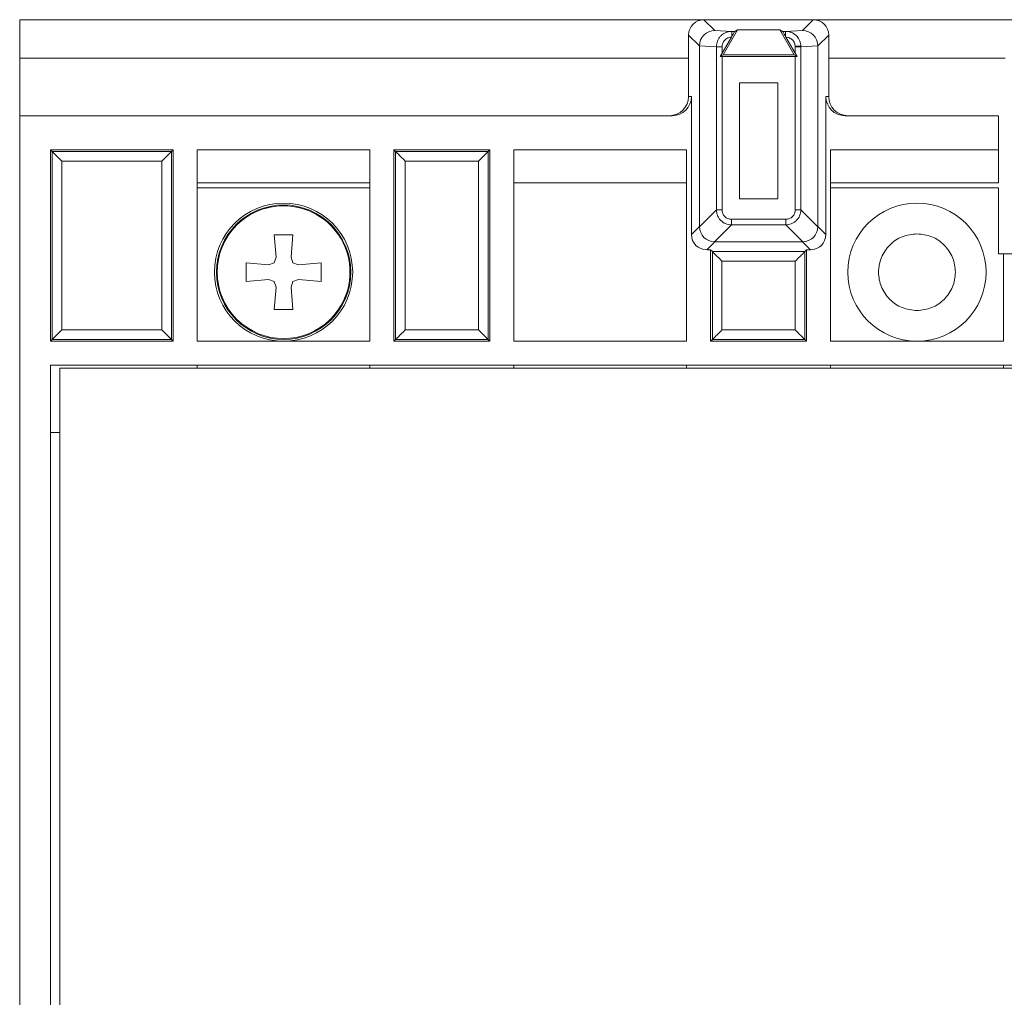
# Model space of a CAD drawing. Header units: millimetres. Extents: x -85 to 520, y 111 to 242.
# Tile 3 of 37: x -85 to -33, y 177 to 228. Entities that reach past the tile are written whole.
import ezdxf

# ---------------------------------------------------------------- set-up
doc = ezdxf.new("R2010")
doc.units = ezdxf.units.MM

msp = doc.modelspace()

# ---------------------------------------------------------------- linework, layer by layer
at = {"color": 7, "linetype": 'Continuous', "lineweight": 15}
for p, q in [((-84.654, 225.615), (-84.654, 227.616)), ((-84.654, 227.616), (-49.004, 227.616)), ((-43.304, 227.616), (-49.004, 227.616)), ((-48.439, 227.051), (-49.004, 227.616)), ((-43.304, 227.616), (-43.868, 227.051)), ((-43.304, 227.616), (-32.504, 227.616)), ((-49.238, 226.251), (-49.804, 226.816)), ((-49.804, 226.816), (-49.804, 225.615)), ((-48.439, 227.051), (-47.554, 227.008)), ((-48.007, 225.79), (-47.257, 227.09)), ((-47.554, 227.008), (-47.398, 227.008)), ((-47.398, 227.008), (-47.257, 227.09)), ((-47.257, 227.09), (-45.051, 227.09)), ((-44.3, 225.79), (-45.051, 227.09)), ((-45.051, 227.09), (-44.909, 227.008)), ((-44.909, 227.008), (-44.754, 227.008)), ((-44.754, 227.008), (-43.868, 227.051)), ((-42.504, 226.816), (-43.069, 226.251)), ((-42.504, 225.615), (-42.504, 226.816)), ((-48.356, 226.209), (-49.238, 226.251)), ((-49.238, 216.846), (-49.238, 226.251)), ((-48.061, 225.866), (-47.575, 226.708)), ((-47.575, 226.708), (-47.553, 226.745)), ((-44.754, 226.745), (-44.732, 226.708)), ((-44.732, 226.708), (-44.246, 225.866)), ((-43.951, 226.209), (-43.952, 226.247)), ((-43.069, 226.251), (-43.951, 226.209)), ((-43.069, 226.251), (-43.069, 216.846)), ((-48.356, 217.714), (-48.356, 226.209)), ((-48.061, 226.209), (-48.356, 226.209)), ((-48.153, 225.706), (-48.061, 225.866)), ((-48.007, 225.79), (-48.153, 225.706)), ((-48.061, 225.866), (-48.061, 226.209)), ((-44.3, 225.79), (-48.007, 225.79)), ((-44.154, 225.706), (-44.3, 225.79)), ((-44.246, 226.233), (-44.246, 226.209)), ((-44.246, 226.209), (-44.246, 225.866)), ((-43.951, 226.209), (-44.246, 226.209)), ((-44.246, 225.866), (-44.154, 225.706)), ((-43.951, 226.209), (-43.951, 217.714)), ((-84.654, 222.615), (-84.654, 225.615)), ((-84.654, 225.615), (-49.804, 225.615)), ((-49.804, 223.616), (-49.804, 225.615)), ((-48.061, 225.706), (-48.153, 225.706)), ((-48.061, 217.714), (-48.061, 225.706)), ((-44.246, 225.706), (-48.061, 225.706)), ((-44.246, 225.706), (-44.246, 217.714)), ((-44.154, 225.706), (-44.246, 225.706)), ((-42.504, 225.615), (-42.504, 223.616)), ((-47.157, 224.324), (-45.15, 224.324)), ((-47.157, 218.281), (-47.157, 224.324)), ((-45.15, 224.324), (-45.15, 218.281)), ((-49.804, 223.616), (-49.655, 223.616)), ((-49.655, 223.616), (-49.655, 216.429)), ((-42.652, 216.429), (-42.652, 223.616)), ((-42.652, 223.616), (-42.504, 223.616)), ((-84.654, 119.616), (-84.654, 222.615)), ((-50.655, 222.615), (-84.654, 222.615)), ((-41.652, 222.615), (-33.654, 222.615)), ((-33.654, 222.615), (-33.654, 220.846)), ((-83.054, 220.846), (-83.054, 210.866)), ((-76.654, 220.846), (-83.054, 220.846)), ((-83.054, 220.846), (-82.965, 220.756)), ((-82.965, 220.756), (-82.965, 210.955)), ((-76.743, 220.756), (-82.965, 220.756)), ((-76.654, 220.846), (-76.743, 220.756)), ((-76.743, 210.955), (-76.743, 220.756)), ((-76.654, 210.866), (-76.654, 220.846)), ((-66.404, 220.846), (-75.404, 220.846)), ((-75.404, 220.846), (-75.404, 210.866)), ((-66.404, 210.866), (-66.404, 220.846)), ((-60.154, 220.846), (-65.154, 220.846)), ((-65.154, 220.846), (-65.154, 210.866)), ((-65.154, 220.846), (-65.065, 220.756)), ((-65.065, 220.756), (-65.065, 210.955)), ((-60.243, 220.756), (-65.065, 220.756)), ((-60.154, 220.846), (-60.243, 220.756)), ((-60.243, 210.955), (-60.243, 220.756)), ((-60.154, 210.866), (-60.154, 220.846)), ((-49.904, 220.846), (-58.904, 220.846)), ((-58.904, 220.846), (-58.904, 210.866)), ((-49.904, 210.866), (-49.904, 220.846)), ((-33.654, 220.846), (-42.404, 220.846)), ((-42.404, 220.846), (-42.404, 210.866)), ((-33.654, 219.113), (-33.654, 220.846)), ((-77.243, 220.256), (-82.465, 220.256)), ((-82.465, 220.256), (-82.465, 211.455)), ((-77.243, 211.455), (-77.243, 220.256)), ((-64.565, 220.256), (-64.565, 211.455)), ((-60.743, 220.256), (-64.565, 220.256)), ((-60.743, 211.455), (-60.743, 220.256)), ((-66.404, 219.113), (-75.404, 219.113)), ((-49.904, 219.113), (-58.904, 219.113)), ((-42.404, 219.113), (-33.654, 219.113)), ((-75.404, 218.866), (-66.404, 218.866)), ((-42.404, 218.866), (-33.654, 218.866)), ((-33.654, 215.416), (-33.654, 218.866)), ((-47.157, 218.281), (-45.15, 218.281)), ((-49.238, 216.832), (-48.356, 217.714)), ((-48.356, 217.714), (-48.061, 217.714)), ((-44.246, 217.714), (-43.951, 217.714)), ((-43.951, 217.714), (-43.069, 216.832)), ((-44.737, 217.223), (-47.57, 217.223)), ((-47.57, 217.223), (-47.57, 216.928)), ((-44.737, 217.223), (-44.737, 216.928)), ((-49.655, 216.429), (-49.238, 216.846)), ((-47.57, 216.928), (-48.452, 216.046)), ((-44.737, 216.928), (-47.57, 216.928)), ((-44.737, 216.928), (-43.856, 216.046)), ((-43.069, 216.846), (-42.652, 216.429)), ((-71.289, 215.246), (-71.391, 216.416)), ((-71.391, 216.416), (-70.416, 216.416)), ((-70.416, 216.416), (-70.518, 215.246)), ((-48.438, 216.046), (-48.855, 215.629)), ((-43.869, 216.046), (-48.438, 216.046)), ((-43.869, 216.046), (-43.856, 216.046)), ((-43.869, 216.046), (-43.452, 215.629)), ((-48.855, 215.629), (-48.654, 215.629)), ((-48.654, 215.629), (-48.565, 215.538)), ((-48.654, 215.629), (-48.654, 210.866)), ((-48.565, 215.538), (-43.743, 215.538)), ((-48.565, 215.538), (-48.565, 210.955)), ((-43.743, 215.538), (-43.654, 215.629)), ((-43.743, 210.955), (-43.743, 215.538)), ((-43.654, 215.629), (-43.452, 215.629)), ((-43.654, 210.866), (-43.654, 215.629)), ((-72.854, 213.978), (-72.854, 214.953)), ((-72.854, 214.953), (-71.684, 214.851)), ((-71.684, 214.851), (-71.391, 214.953)), ((-71.391, 214.953), (-71.289, 215.246)), ((-70.518, 215.246), (-70.416, 214.953)), ((-70.416, 214.953), (-70.124, 214.851)), ((-70.124, 214.851), (-68.954, 214.953)), ((-68.954, 214.953), (-68.954, 213.978)), ((-48.065, 215.038), (-48.065, 211.455)), ((-44.243, 215.038), (-48.065, 215.038)), ((-44.243, 211.455), (-44.243, 215.038)), ((-33.404, 215.416), (-33.654, 215.416)), ((-33.404, 215.416), (-29.654, 215.416)), ((-33.404, 210.866), (-33.404, 215.416)), ((-71.684, 214.08), (-72.854, 213.978)), ((-71.391, 213.978), (-71.684, 214.08)), ((-71.289, 213.686), (-71.391, 213.978)), ((-70.416, 213.978), (-70.518, 213.686)), ((-70.124, 214.08), (-70.416, 213.978)), ((-68.954, 213.978), (-70.124, 214.08)), ((-71.391, 212.516), (-71.289, 213.686)), ((-70.518, 213.686), (-70.416, 212.516)), ((-70.416, 212.516), (-71.391, 212.516)), ((-82.465, 211.455), (-77.243, 211.455)), ((-64.565, 211.455), (-60.743, 211.455)), ((-48.065, 211.455), (-44.243, 211.455)), ((-82.965, 210.955), (-83.054, 210.866)), ((-83.054, 210.866), (-76.654, 210.866)), ((-82.965, 210.955), (-76.743, 210.955)), ((-76.654, 210.866), (-76.743, 210.955)), ((-75.404, 210.866), (-66.404, 210.866)), ((-65.154, 210.866), (-65.065, 210.955)), ((-65.154, 210.866), (-60.154, 210.866)), ((-65.065, 210.955), (-60.243, 210.955)), ((-60.243, 210.955), (-60.154, 210.866)), ((-58.904, 210.866), (-49.904, 210.866)), ((-48.654, 210.866), (-48.565, 210.955)), ((-48.654, 210.866), (-43.654, 210.866)), ((-48.565, 210.955), (-43.743, 210.955)), ((-43.654, 210.866), (-43.743, 210.955)), ((-42.404, 210.866), (-33.404, 210.866)), ((-29.654, 209.616), (-83.054, 209.616)), ((-83.054, 209.616), (-83.054, 132.616)), ((-82.554, 209.466), (-82.554, 132.766)), ((484.628, 209.466), (-82.554, 209.466)), ((-75.404, 209.616), (-75.404, 209.466)), ((-66.404, 209.616), (-66.404, 209.466)), ((-58.904, 209.616), (-58.904, 209.466)), ((-49.904, 209.616), (-49.904, 209.466)), ((-42.404, 209.616), (-42.404, 209.466)), ((-33.404, 209.466), (-33.404, 209.616)), ((-82.554, 206.116), (-83.054, 206.116))]:
    msp.add_line(p, q, dxfattribs=at)
at = {"color": 8, "linetype": 'Continuous', "lineweight": 15}
msp.add_line((-33.304, 225.615), (-42.504, 225.615), dxfattribs=at)
at = {"color": 7, "linetype": 'Continuous', "lineweight": 15, "flags": 128}
for points in [[(-82.965, 220.756), (-82.954, 220.746), (-82.925, 220.717), (-82.879, 220.671), (-82.817, 220.608), (-82.741, 220.533), (-82.655, 220.447), (-82.562, 220.353), (-82.465, 220.256)], [(-76.743, 220.756), (-76.753, 220.746), (-76.782, 220.717), (-76.828, 220.671), (-76.891, 220.608), (-76.966, 220.533), (-77.052, 220.447), (-77.146, 220.353), (-77.243, 220.256)], [(-65.065, 220.756), (-65.054, 220.746), (-65.025, 220.717), (-64.979, 220.671), (-64.917, 220.608), (-64.841, 220.533), (-64.755, 220.447), (-64.662, 220.353), (-64.565, 220.256)], [(-60.243, 220.756), (-60.253, 220.746), (-60.282, 220.717), (-60.328, 220.671), (-60.391, 220.608), (-60.466, 220.533), (-60.552, 220.447), (-60.646, 220.353), (-60.743, 220.256)], [(-82.465, 211.455), (-82.562, 211.358), (-82.655, 211.264), (-82.741, 211.178), (-82.817, 211.103), (-82.879, 211.04), (-82.925, 210.994), (-82.954, 210.965), (-82.965, 210.955)], [(-76.743, 210.955), (-76.753, 210.965), (-76.782, 210.994), (-76.828, 211.04), (-76.891, 211.103), (-76.966, 211.178), (-77.052, 211.264), (-77.146, 211.358), (-77.243, 211.455)], [(-65.065, 210.955), (-65.054, 210.965), (-65.025, 210.994), (-64.979, 211.04), (-64.917, 211.103), (-64.841, 211.178), (-64.755, 211.264), (-64.662, 211.358), (-64.565, 211.455)], [(-60.743, 211.455), (-60.646, 211.358), (-60.552, 211.264), (-60.466, 211.178), (-60.391, 211.103), (-60.328, 211.04), (-60.282, 210.994), (-60.253, 210.965), (-60.243, 210.955)]]:
    msp.add_lwpolyline(points, dxfattribs=at)
at = {"color": 7, "linetype": 'Continuous', "lineweight": 15}
for centre, radius in [((-70.904, 214.466), 3.6), ((-37.904, 214.466), 3.6), ((-70.904, 214.466), 3.5)]:
    msp.add_circle(centre, radius, dxfattribs=at)
for start, end in [(314.9998, 135), (135, 314.9998)]:
    msp.add_arc((-70.904, 214.466), 3.458, start, end, dxfattribs=at)
for centre, major_axis, ratio, start_param, end_param in [((-49.004, 226.815), (-0.566, 0.566), 0.999921, 5.497827, 7.068544), ((-43.304, 226.815), (0.566, 0.566), 0.999921, 5.497827, 7.068544), ((-48.439, 226.251), (0.324, 0.732), 0.998842, 0.4171, 1.987045), ((-43.868, 226.251), (-0.324, 0.732), 0.998842, 4.29614, 5.866085), ((-50.804, 223.616), (1, 0), 0.99996, 4.712389, 6.283185), ((-50.655, 223.616), (1, 0), 0.99996, 4.712389, 6.283185), ((-41.652, 223.616), (1, 0), 0.99996, 3.141593, 4.712389), ((-41.504, 223.616), (1, 0), 0.99996, 3.141593, 4.712389), ((-48.398, 216.886), (0.78, 0.335), 0.932781, 2.760808, 2.777407), ((-48.439, 216.845), (0.566, -0.566), 0.998377, 3.94363, 5.481148), ((-43.868, 216.845), (0.566, 0.566), 0.998377, 3.94363, 5.481148), ((-43.909, 216.886), (0.78, -0.335), 0.932781, 0.364185, 0.380785), ((-48.855, 216.429), (-0.566, -0.566), 0.999921, 5.497827, 7.068544), ((-48.398, 216.886), (0.335, 0.78), 0.932781, 3.505778, 3.522377), ((-43.452, 216.429), (0.566, -0.566), 0.999921, 5.497827, 7.068544)]:
    msp.add_ellipse(centre, major_axis=major_axis, ratio=ratio, start_param=start_param, end_param=end_param, dxfattribs=at)
for points, knots in [([(-48.356, 226.209), (-48.345, 226.31), (-48.329, 226.466), (-48.227, 226.653), (-48.102, 226.806), (-47.936, 226.922), (-47.74, 226.995), (-47.619, 227.004), (-47.554, 227.008)], [0, 0, 0, 0, 0.239963, 0.368941, 0.503613, 0.709847, 0.844527, 1, 1, 1, 1]), ([(-47.554, 227.008), (-47.554, 227.004), (-47.554, 226.996), (-47.553, 226.937), (-47.553, 226.851), (-47.553, 226.781), (-47.553, 226.745)], [0, 0, 0, 0, 0.249993, 0.499998, 0.750007, 1, 1, 1, 1]), ([(-47.553, 226.745), (-47.531, 226.783), (-47.493, 226.851), (-47.442, 226.936), (-47.414, 226.984), (-47.401, 227.005), (-47.399, 227.007), (-47.398, 227.008)], [0, 0, 0, 0, 0.288418, 0.507711, 0.764506, 0.884545, 1, 1, 1, 1]), ([(-44.909, 227.008), (-44.908, 227.007), (-44.906, 227.005), (-44.893, 226.984), (-44.865, 226.936), (-44.814, 226.851), (-44.776, 226.783), (-44.754, 226.745)], [0, 0, 0, 0, 0.115435, 0.235466, 0.492292, 0.711537, 1, 1, 1, 1]), ([(-44.754, 226.745), (-44.754, 226.781), (-44.754, 226.851), (-44.754, 226.937), (-44.754, 226.996), (-44.754, 227.004), (-44.754, 227.008)], [0, 0, 0, 0, 0.250006, 0.499995, 0.75, 1, 1, 1, 1]), ([(-44.754, 227.008), (-44.689, 227.004), (-44.565, 226.995), (-44.358, 226.917), (-44.153, 226.764), (-43.992, 226.521), (-43.965, 226.335), (-43.952, 226.247)], [0, 0, 0, 0, 0.160357, 0.304105, 0.540785, 0.781797, 1, 1, 1, 1]), ([(-48.061, 226.209), (-48.054, 226.272), (-48.039, 226.399), (-47.93, 226.561), (-47.769, 226.678), (-47.64, 226.698), (-47.575, 226.708)], [0, 0, 0, 0, 0.245523, 0.493951, 0.744442, 1, 1, 1, 1]), ([(-44.732, 226.708), (-44.669, 226.698), (-44.544, 226.679), (-44.386, 226.569), (-44.276, 226.415), (-44.256, 226.293), (-44.246, 226.233)], [0, 0, 0, 0, 0.255822, 0.506266, 0.75462, 1, 1, 1, 1]), ([(-44.246, 226.233), (-44.214, 226.235), (-44.145, 226.238), (-44.059, 226.243), (-44.001, 226.245), (-43.971, 226.246), (-43.958, 226.247), (-43.953, 226.247), (-43.952, 226.247)], [0, 0, 0, 0, 0.2315551, 0.4992152, 0.6980442, 0.8462423, 0.945602, 1, 1, 1, 1]), ([(-47.57, 216.928), (-47.676, 216.941), (-47.884, 216.968), (-48.105, 217.127), (-48.236, 217.292), (-48.329, 217.473), (-48.346, 217.621), (-48.356, 217.714)], [0, 0, 0, 0, 0.258352, 0.509152, 0.638268, 0.772602, 1, 1, 1, 1]), ([(-47.57, 217.223), (-47.634, 217.23), (-47.763, 217.245), (-47.927, 217.357), (-48.039, 217.521), (-48.054, 217.65), (-48.061, 217.714)], [0, 0, 0, 0, 0.251259, 0.5, 0.748741, 1, 1, 1, 1]), ([(-44.246, 217.714), (-44.253, 217.65), (-44.268, 217.521), (-44.38, 217.357), (-44.544, 217.245), (-44.673, 217.23), (-44.737, 217.223)], [0, 0, 0, 0, 0.251261, 0.500003, 0.748745, 1, 1, 1, 1]), ([(-43.951, 217.714), (-43.964, 217.608), (-43.991, 217.4), (-44.15, 217.179), (-44.315, 217.048), (-44.496, 216.955), (-44.644, 216.938), (-44.737, 216.928)], [0, 0, 0, 0, 0.258353, 0.509154, 0.63827, 0.772604, 1, 1, 1, 1]), ([(-37.904, 216.466), (-38.165, 216.435), (-38.689, 216.375), (-39.355, 215.913), (-39.799, 215.252), (-39.956, 214.466), (-39.799, 213.679), (-39.355, 213.018), (-38.689, 212.556), (-38.165, 212.496), (-37.904, 212.466)], [0, 0, 0, 0, 0.125, 0.25, 0.375, 0.5, 0.625, 0.75, 0.875, 1, 1, 1, 1]), ([(-37.904, 212.466), (-37.642, 212.496), (-37.118, 212.556), (-36.453, 213.018), (-36.008, 213.679), (-35.852, 214.466), (-36.008, 215.252), (-36.453, 215.913), (-37.118, 216.375), (-37.642, 216.435), (-37.904, 216.466)], [0, 0, 0, 0, 0.125, 0.25, 0.375, 0.5, 0.625, 0.75, 0.875, 1, 1, 1, 1]), ([(-48.065, 215.038), (-48.141, 215.115), (-48.28, 215.254), (-48.446, 215.42), (-48.529, 215.502), (-48.56, 215.533), (-48.563, 215.537), (-48.565, 215.538)], [0, 0, 0, 0, 0.342871, 0.620319, 0.822089, 0.913183, 1, 1, 1, 1]), ([(-43.743, 215.538), (-43.744, 215.537), (-43.747, 215.533), (-43.778, 215.502), (-43.862, 215.42), (-44.027, 215.254), (-44.166, 215.115), (-44.243, 215.038)], [0, 0, 0, 0, 0.086791, 0.177873, 0.379684, 0.657131, 1, 1, 1, 1]), ([(-48.565, 210.955), (-48.563, 210.956), (-48.56, 210.96), (-48.529, 210.991), (-48.446, 211.073), (-48.28, 211.239), (-48.141, 211.378), (-48.065, 211.455)], [0, 0, 0, 0, 0.086805, 0.17788, 0.379605, 0.657087, 1, 1, 1, 1]), ([(-43.743, 210.955), (-43.744, 210.956), (-43.748, 210.959), (-43.779, 210.99), (-43.861, 211.073), (-44.027, 211.239), (-44.166, 211.378), (-44.243, 211.455)], [0, 0, 0, 0, 0.086805, 0.17788, 0.379605, 0.657087, 1, 1, 1, 1])]:
    msp.add_open_spline(points, degree=3, knots=knots, dxfattribs=at)

doc.saveas('drawing.dxf')
